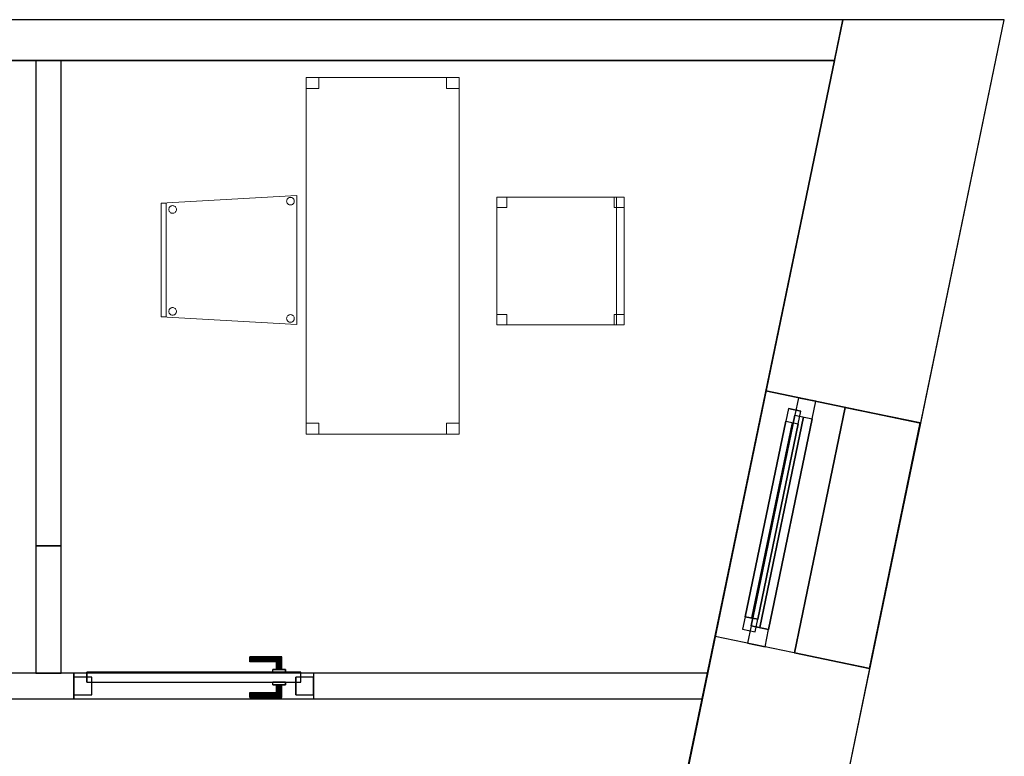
# Model space of a CAD drawing. Header units: metres. Extents: x 397.7 to 427.5, y 12.7 to 28.4.
# Tile 122 of 122: x 423.6 to 427.5, y 25.3 to 28.2. Entities that reach past the tile are written whole.
import ezdxf

# ---------------------------------------------------------------- set-up
doc = ezdxf.new("R2010")
doc.units = ezdxf.units.M
doc.layers.add('01_CARPINTERIA', color=5, linetype='Continuous', lineweight=25, true_color=0x0000ff)
doc.layers.add('01_SUELOS', color=7, linetype='Continuous', lineweight=25, true_color=0x007f00)
for name, color, linetype, lineweight in [('02_MOBILIARIO', 7, 'Continuous', 18), ('A-DETL-____-MBND', 7, 'Continuous', 18), ('A-GENM-____-OTLN', 7, 'Continuous', 18), ('A-WALL-____-MCUT', 7, 'Continuous', 25), ('A-WALL-____-OTLN', 7, 'Continuous', 25)]:
    doc.layers.add(name, color=color, linetype=linetype, lineweight=lineweight)

# ---------------------------------------------------------------- blocks, each defined once
blk = doc.blocks.new('Family - Acabats de façanes P5-151263-08_CLI_AIGUA_P5')
at = {"layer": '01_SUELOS', "color": 9, "true_color": 0xaad4aa}
for p, q in [((0, 0.0609), (0.199, 1.0241)), ((0.199, 1.0241), (0, 0.0609)), ((0.199, 1.0241), (0.4935, 0.9631)), ((0.4935, 0.9631), (0.199, 1.0241)), ((0.4935, 0.9631), (0.2942, 0)), ((0.2942, 0), (0.4935, 0.9631)), ((0.2942, 0), (0, 0.0609)), ((0, 0.0609), (0.2942, 0))]:
    blk.add_line(p, q, dxfattribs=at)
blk = doc.blocks.new('Family - Façana sur-est P5-151440-08_CLI_AIGUA_P5')
at = {"layer": 'A-WALL-____-MCUT', "color": 253, "true_color": 0xaaaaaa}
for p, q in [((3.1731, 0.62), (2.6208, 0.62)), ((3.1731, 0), (3.1731, 0.62)), ((4.1566, 0.62), (4.1566, 0)), ((5.6442, 0.62), (4.1566, 0.62)), ((5.7726, 0), (5.6442, 0.62)), ((4.1566, 0), (5.7726, 0)), ((2.6208, 0), (3.1731, 0))]:
    blk.add_line(p, q, dxfattribs=at)
at = {"layer": 'A-WALL-____-OTLN', "color": 253, "true_color": 0xaaaaaa}
for p, q in [((5.6442, 0.62), (0.0037, 0.62)), ((3.1731, 0), (3.1731, 0.62)), ((4.1566, 0.62), (3.1731, 0.62)), ((4.1566, 0), (4.1566, 0.62)), ((5.7726, 0), (5.6442, 0.62)), ((0, 0), (5.7726, 0)), ((3.1731, 0), (4.1566, 0))]:
    blk.add_line(p, q, dxfattribs=at)
at = {"layer": 'A-WALL-____-OTLN', "color": 253, "lineweight": 18, "true_color": 0xaaaaaa}
blk.add_line((0, 0), (5.7726, 0), dxfattribs=at)
blk = doc.blocks.new('Family - Vano finestra P5-151444-08_CLI_AIGUA_P5')
at = {"layer": 'A-GENM-____-OTLN', "color": 253, "true_color": 0xaaaaaa}
for p, q in [((426.5446, 26.7716), (426.3451, 25.8086)), ((426.3451, 25.8086), (426.5446, 26.7716)), ((427.1517, 26.6458), (426.5446, 26.7716)), ((426.5446, 26.7716), (427.1517, 26.6458)), ((426.9522, 25.6828), (427.1517, 26.6458)), ((427.1517, 26.6458), (426.9522, 25.6828)), ((426.3451, 25.8086), (426.9522, 25.6828)), ((426.3451, 25.8086), (426.9522, 25.6828))]:
    blk.add_line(p, q, dxfattribs=at)
blk = doc.blocks.new('Family - Evans P5-151523-08_CLI_AIGUA_P5')
at = {"layer": 'A-WALL-____-MCUT', "color": 253, "true_color": 0xaaaaaa}
for p, q in [((0.0331, 0.16), (0, 0)), ((25.5877, 0.16), (0.0331, 0.16)), ((0, 0), (25.556, 0))]:
    blk.add_line(p, q, dxfattribs=at)
at = {"layer": 'A-WALL-____-OTLN', "color": 253, "true_color": 0xaaaaaa}
for p, q in [((0.0331, 0.16), (0, 0)), ((25.5877, 0.16), (0.0331, 0.16)), ((0, 0), (25.556, 0))]:
    blk.add_line(p, q, dxfattribs=at)
at = {"layer": 'A-WALL-____-OTLN', "color": 253, "lineweight": 18, "true_color": 0xaaaaaa}
blk.add_line((0, 0), (25.556, 0), dxfattribs=at)
blk = doc.blocks.new('Family - Cadira d_Oficina_P5-151590-08_CLI_AIGUA_P5')
at = {"layer": 'A-DETL-____-MBND', "color": 253, "true_color": 0xaaaaaa}
for p, q in [((0, 0), (0, 0.5)), ((0, 0.5), (0.5, 0.5)), ((0.5, 0.5), (0, 0.5)), ((0, 0.5), (0, 0)), ((0, 0.46), (0, 0.5)), ((0, 0.5), (0.04, 0.5)), ((0.04, 0.5), (0, 0.5)), ((0, 0.5), (0, 0.46)), ((0.04, 0.5), (0.04, 0.46)), ((0.04, 0.46), (0.04, 0.5)), ((0.46, 0.46), (0.46, 0.5)), ((0.46, 0.5), (0.5, 0.5)), ((0.5, 0.5), (0.46, 0.5)), ((0.46, 0.5), (0.46, 0.46)), ((0.47, 0), (0.47, 0.5)), ((0.47, 0.5), (0.5, 0.5)), ((0.5, 0.5), (0.47, 0.5)), ((0.47, 0.5), (0.47, 0)), ((0.5, 0.5), (0.5, 0)), ((0.5, 0), (0.5, 0.5)), ((0.5, 0.5), (0.5, 0.46)), ((0.5, 0.46), (0.5, 0.5)), ((0.5, 0.5), (0.5, 0)), ((0.5, 0), (0.5, 0.5)), ((0.04, 0.46), (0, 0.46)), ((0, 0.46), (0.04, 0.46)), ((0.5, 0.46), (0.46, 0.46)), ((0.46, 0.46), (0.5, 0.46)), ((0, 0), (0, 0.04)), ((0, 0.04), (0.04, 0.04)), ((0.04, 0.04), (0, 0.04)), ((0, 0.04), (0, 0)), ((0.04, 0.04), (0.04, 0)), ((0.04, 0), (0.04, 0.04)), ((0.46, 0), (0.46, 0.04)), ((0.46, 0.04), (0.5, 0.04)), ((0.5, 0.04), (0.46, 0.04)), ((0.46, 0.04), (0.46, 0)), ((0.5, 0.04), (0.5, 0)), ((0.5, 0), (0.5, 0.04)), ((0.04, 0), (0, 0)), ((0, 0), (0.04, 0)), ((0.5, 0), (0.46, 0)), ((0.5, 0), (0.47, 0)), ((0.5, 0), (0, 0)), ((0, 0), (0.5, 0)), ((0.46, 0), (0.5, 0)), ((0.47, 0), (0.5, 0))]:
    blk.add_line(p, q, dxfattribs=at)
blk = doc.blocks.new('Family - Cadira confident_P5-151690-08_CLI_AIGUA_P5')
at = {"layer": 'A-DETL-____-MBND', "color": 253, "true_color": 0xaaaaaa}
for p, q in [((0, 0.4765), (0.5326, 0.5065)), ((0.5326, 0.5065), (0, 0.4765)), ((0.5326, 0.5065), (0.5326, 0)), ((0.5326, 0), (0.5326, 0.5065)), ((0, 0.03), (0, 0.4765)), ((0, 0.4765), (0, 0.03)), ((0, 0.4765), (0.02, 0.4765)), ((0, 0.03), (0, 0.4765)), ((0.02, 0.4765), (0, 0.4765)), ((0, 0.4765), (0, 0.03)), ((0.02, 0.4765), (0.02, 0.03)), ((0.02, 0.03), (0.02, 0.4765)), ((0.0355, 0.4633), (0.0376, 0.4648)), ((0.0376, 0.4648), (0.0355, 0.4633)), ((0.0376, 0.4648), (0.04, 0.4659)), ((0.04, 0.4659), (0.0376, 0.4648)), ((0.04, 0.4659), (0.0425, 0.4666)), ((0.0425, 0.4666), (0.04, 0.4659)), ((0.0425, 0.4666), (0.0451, 0.4668)), ((0.0451, 0.4668), (0.0425, 0.4666)), ((0.0451, 0.4668), (0.0477, 0.4666)), ((0.0477, 0.4666), (0.0451, 0.4668)), ((0.0477, 0.4666), (0.0502, 0.4659)), ((0.0502, 0.4659), (0.0477, 0.4666)), ((0.0502, 0.4659), (0.0526, 0.4648)), ((0.0526, 0.4648), (0.0502, 0.4659)), ((0.0526, 0.4648), (0.0547, 0.4633)), ((0.0547, 0.4633), (0.0526, 0.4648)), ((0.4926, 0.4842), (0.4928, 0.4868)), ((0.4928, 0.4868), (0.4926, 0.4842)), ((0.4928, 0.4816), (0.4926, 0.4842)), ((0.4926, 0.4842), (0.4928, 0.4816)), ((0.4928, 0.4868), (0.4935, 0.4893)), ((0.4935, 0.4893), (0.4928, 0.4868)), ((0.4935, 0.4791), (0.4928, 0.4816)), ((0.4928, 0.4816), (0.4935, 0.4791)), ((0.4935, 0.4893), (0.4946, 0.4917)), ((0.4946, 0.4917), (0.4935, 0.4893)), ((0.4946, 0.4768), (0.4935, 0.4791)), ((0.4935, 0.4791), (0.4946, 0.4768)), ((0.4946, 0.4917), (0.4961, 0.4938)), ((0.4961, 0.4938), (0.4946, 0.4917)), ((0.4961, 0.4746), (0.4946, 0.4768)), ((0.4946, 0.4768), (0.4961, 0.4746)), ((0.4961, 0.4938), (0.4979, 0.4957)), ((0.4979, 0.4957), (0.4961, 0.4938)), ((0.4979, 0.4728), (0.4961, 0.4746)), ((0.4961, 0.4746), (0.4979, 0.4728)), ((0.4979, 0.4957), (0.5, 0.4972)), ((0.5, 0.4972), (0.4979, 0.4957)), ((0.5, 0.4713), (0.4979, 0.4728)), ((0.4979, 0.4728), (0.5, 0.4713)), ((0.5, 0.4972), (0.5024, 0.4983)), ((0.5024, 0.4983), (0.5, 0.4972)), ((0.5024, 0.4702), (0.5, 0.4713)), ((0.5, 0.4713), (0.5024, 0.4702)), ((0.5024, 0.4983), (0.5049, 0.4989)), ((0.5049, 0.4989), (0.5024, 0.4983)), ((0.5049, 0.4695), (0.5024, 0.4702)), ((0.5024, 0.4702), (0.5049, 0.4695)), ((0.5049, 0.4989), (0.5075, 0.4992)), ((0.5075, 0.4992), (0.5049, 0.4989)), ((0.5075, 0.4693), (0.5049, 0.4695)), ((0.5049, 0.4695), (0.5075, 0.4693)), ((0.5075, 0.4992), (0.5101, 0.4989)), ((0.5101, 0.4989), (0.5075, 0.4992)), ((0.5101, 0.4695), (0.5075, 0.4693)), ((0.5075, 0.4693), (0.5101, 0.4695)), ((0.5101, 0.4989), (0.5126, 0.4983)), ((0.5126, 0.4983), (0.5101, 0.4989)), ((0.5126, 0.4702), (0.5101, 0.4695)), ((0.5101, 0.4695), (0.5126, 0.4702)), ((0.5126, 0.4983), (0.515, 0.4972)), ((0.515, 0.4972), (0.5126, 0.4983)), ((0.515, 0.4713), (0.5126, 0.4702)), ((0.5126, 0.4702), (0.515, 0.4713)), ((0.515, 0.4972), (0.5171, 0.4957)), ((0.5171, 0.4957), (0.515, 0.4972)), ((0.5171, 0.4728), (0.515, 0.4713)), ((0.515, 0.4713), (0.5171, 0.4728)), ((0.5171, 0.4957), (0.519, 0.4938)), ((0.519, 0.4938), (0.5171, 0.4957)), ((0.519, 0.4746), (0.5171, 0.4728)), ((0.5171, 0.4728), (0.519, 0.4746)), ((0.519, 0.4938), (0.5204, 0.4917)), ((0.5204, 0.4917), (0.519, 0.4938)), ((0.5204, 0.4768), (0.519, 0.4746)), ((0.519, 0.4746), (0.5204, 0.4768)), ((0.5204, 0.4917), (0.5215, 0.4893)), ((0.5215, 0.4893), (0.5204, 0.4917)), ((0.5215, 0.4791), (0.5204, 0.4768)), ((0.5204, 0.4768), (0.5215, 0.4791)), ((0.5215, 0.4893), (0.5222, 0.4868)), ((0.5222, 0.4868), (0.5215, 0.4893)), ((0.5222, 0.4816), (0.5215, 0.4791)), ((0.5215, 0.4791), (0.5222, 0.4816)), ((0.5222, 0.4868), (0.5224, 0.4842)), ((0.5224, 0.4842), (0.5222, 0.4868)), ((0.5224, 0.4842), (0.5222, 0.4816)), ((0.5222, 0.4816), (0.5224, 0.4842)), ((0.0302, 0.4519), (0.0304, 0.4545)), ((0.0304, 0.4545), (0.0302, 0.4519)), ((0.0304, 0.4493), (0.0302, 0.4519)), ((0.0302, 0.4519), (0.0304, 0.4493)), ((0.0304, 0.4545), (0.0311, 0.457)), ((0.0311, 0.457), (0.0304, 0.4545)), ((0.0311, 0.4468), (0.0304, 0.4493)), ((0.0304, 0.4493), (0.0311, 0.4468)), ((0.0311, 0.457), (0.0322, 0.4593)), ((0.0322, 0.4593), (0.0311, 0.457)), ((0.0322, 0.4444), (0.0311, 0.4468)), ((0.0311, 0.4468), (0.0322, 0.4444)), ((0.0322, 0.4593), (0.0337, 0.4615)), ((0.0337, 0.4615), (0.0322, 0.4593)), ((0.0337, 0.4423), (0.0322, 0.4444)), ((0.0322, 0.4444), (0.0337, 0.4423)), ((0.0337, 0.4615), (0.0355, 0.4633)), ((0.0355, 0.4633), (0.0337, 0.4615)), ((0.0355, 0.4404), (0.0337, 0.4423)), ((0.0337, 0.4423), (0.0355, 0.4404)), ((0.0376, 0.4389), (0.0355, 0.4404)), ((0.0355, 0.4404), (0.0376, 0.4389)), ((0.04, 0.4378), (0.0376, 0.4389)), ((0.0376, 0.4389), (0.04, 0.4378)), ((0.0425, 0.4372), (0.04, 0.4378)), ((0.04, 0.4378), (0.0425, 0.4372)), ((0.0451, 0.4369), (0.0425, 0.4372)), ((0.0425, 0.4372), (0.0451, 0.4369)), ((0.0477, 0.4372), (0.0451, 0.4369)), ((0.0451, 0.4369), (0.0477, 0.4372)), ((0.0502, 0.4378), (0.0477, 0.4372)), ((0.0477, 0.4372), (0.0502, 0.4378)), ((0.0526, 0.4389), (0.0502, 0.4378)), ((0.0502, 0.4378), (0.0526, 0.4389)), ((0.0547, 0.4404), (0.0526, 0.4389)), ((0.0526, 0.4389), (0.0547, 0.4404)), ((0.0547, 0.4633), (0.0565, 0.4615)), ((0.0565, 0.4615), (0.0547, 0.4633)), ((0.0565, 0.4423), (0.0547, 0.4404)), ((0.0547, 0.4404), (0.0565, 0.4423)), ((0.0565, 0.4615), (0.058, 0.4593)), ((0.058, 0.4593), (0.0565, 0.4615)), ((0.058, 0.4444), (0.0565, 0.4423)), ((0.0565, 0.4423), (0.058, 0.4444)), ((0.058, 0.4593), (0.0591, 0.457)), ((0.0591, 0.457), (0.058, 0.4593)), ((0.0591, 0.4468), (0.058, 0.4444)), ((0.058, 0.4444), (0.0591, 0.4468)), ((0.0591, 0.457), (0.0598, 0.4545)), ((0.0598, 0.4545), (0.0591, 0.457)), ((0.0598, 0.4493), (0.0591, 0.4468)), ((0.0591, 0.4468), (0.0598, 0.4493)), ((0.0598, 0.4545), (0.06, 0.4519)), ((0.06, 0.4519), (0.0598, 0.4545)), ((0.06, 0.4519), (0.0598, 0.4493)), ((0.0598, 0.4493), (0.06, 0.4519)), ((0.0302, 0.0519), (0.0304, 0.0545)), ((0.0304, 0.0545), (0.0302, 0.0519)), ((0.0304, 0.0493), (0.0302, 0.0519)), ((0.0302, 0.0519), (0.0304, 0.0493)), ((0.0304, 0.0545), (0.0311, 0.057)), ((0.0311, 0.057), (0.0304, 0.0545)), ((0.0311, 0.0468), (0.0304, 0.0493)), ((0.0304, 0.0493), (0.0311, 0.0468)), ((0.0311, 0.057), (0.0322, 0.0593)), ((0.0322, 0.0593), (0.0311, 0.057)), ((0.0322, 0.0444), (0.0311, 0.0468)), ((0.0311, 0.0468), (0.0322, 0.0444)), ((0.0322, 0.0593), (0.0337, 0.0615)), ((0.0337, 0.0615), (0.0322, 0.0593)), ((0.0337, 0.0423), (0.0322, 0.0444)), ((0.0322, 0.0444), (0.0337, 0.0423)), ((0.0337, 0.0615), (0.0355, 0.0633)), ((0.0355, 0.0633), (0.0337, 0.0615)), ((0.0355, 0.0404), (0.0337, 0.0423)), ((0.0337, 0.0423), (0.0355, 0.0404)), ((0.0355, 0.0633), (0.0376, 0.0648)), ((0.0376, 0.0648), (0.0355, 0.0633)), ((0.0376, 0.0389), (0.0355, 0.0404)), ((0.0355, 0.0404), (0.0376, 0.0389)), ((0.0376, 0.0648), (0.04, 0.0659)), ((0.04, 0.0659), (0.0376, 0.0648)), ((0.04, 0.0378), (0.0376, 0.0389)), ((0.0376, 0.0389), (0.04, 0.0378)), ((0.04, 0.0659), (0.0425, 0.0666)), ((0.0425, 0.0666), (0.04, 0.0659)), ((0.0425, 0.0666), (0.0451, 0.0668)), ((0.0451, 0.0668), (0.0425, 0.0666)), ((0.0451, 0.0668), (0.0477, 0.0666)), ((0.0477, 0.0666), (0.0451, 0.0668)), ((0.0477, 0.0666), (0.0502, 0.0659)), ((0.0502, 0.0659), (0.0477, 0.0666)), ((0.0502, 0.0659), (0.0526, 0.0648)), ((0.0526, 0.0648), (0.0502, 0.0659)), ((0.0526, 0.0389), (0.0502, 0.0378)), ((0.0502, 0.0378), (0.0526, 0.0389)), ((0.0526, 0.0648), (0.0547, 0.0633)), ((0.0547, 0.0633), (0.0526, 0.0648)), ((0.0547, 0.0404), (0.0526, 0.0389)), ((0.0526, 0.0389), (0.0547, 0.0404)), ((0.0547, 0.0633), (0.0565, 0.0615)), ((0.0565, 0.0615), (0.0547, 0.0633)), ((0.0565, 0.0423), (0.0547, 0.0404)), ((0.0547, 0.0404), (0.0565, 0.0423)), ((0.0565, 0.0615), (0.058, 0.0593)), ((0.058, 0.0593), (0.0565, 0.0615)), ((0.058, 0.0444), (0.0565, 0.0423)), ((0.0565, 0.0423), (0.058, 0.0444)), ((0.058, 0.0593), (0.0591, 0.057)), ((0.0591, 0.057), (0.058, 0.0593)), ((0.0591, 0.0468), (0.058, 0.0444)), ((0.058, 0.0444), (0.0591, 0.0468)), ((0.0591, 0.057), (0.0598, 0.0545)), ((0.0598, 0.0545), (0.0591, 0.057)), ((0.0598, 0.0493), (0.0591, 0.0468)), ((0.0591, 0.0468), (0.0598, 0.0493)), ((0.0598, 0.0545), (0.06, 0.0519)), ((0.06, 0.0519), (0.0598, 0.0545)), ((0.06, 0.0519), (0.0598, 0.0493)), ((0.0598, 0.0493), (0.06, 0.0519)), ((0.5024, 0.0383), (0.5049, 0.0389)), ((0.5049, 0.0389), (0.5024, 0.0383)), ((0.5049, 0.0389), (0.5075, 0.0392)), ((0.5075, 0.0392), (0.5049, 0.0389)), ((0.5075, 0.0392), (0.5101, 0.0389)), ((0.5101, 0.0389), (0.5075, 0.0392)), ((0.5101, 0.0389), (0.5126, 0.0383)), ((0.5126, 0.0383), (0.5101, 0.0389)), ((0.5326, 0), (0, 0.03)), ((0, 0.03), (0.5326, 0)), ((0.02, 0.03), (0, 0.03)), ((0, 0.03), (0.02, 0.03)), ((0.0425, 0.0372), (0.04, 0.0378)), ((0.04, 0.0378), (0.0425, 0.0372)), ((0.0451, 0.0369), (0.0425, 0.0372)), ((0.0425, 0.0372), (0.0451, 0.0369)), ((0.0477, 0.0372), (0.0451, 0.0369)), ((0.0451, 0.0369), (0.0477, 0.0372)), ((0.0502, 0.0378), (0.0477, 0.0372)), ((0.0477, 0.0372), (0.0502, 0.0378)), ((0.4926, 0.0242), (0.4928, 0.0268)), ((0.4928, 0.0268), (0.4926, 0.0242)), ((0.4928, 0.0216), (0.4926, 0.0242)), ((0.4926, 0.0242), (0.4928, 0.0216)), ((0.4928, 0.0268), (0.4935, 0.0293)), ((0.4935, 0.0293), (0.4928, 0.0268)), ((0.4935, 0.0191), (0.4928, 0.0216)), ((0.4928, 0.0216), (0.4935, 0.0191)), ((0.4935, 0.0293), (0.4946, 0.0317)), ((0.4946, 0.0317), (0.4935, 0.0293)), ((0.4946, 0.0168), (0.4935, 0.0191)), ((0.4935, 0.0191), (0.4946, 0.0168)), ((0.4946, 0.0317), (0.4961, 0.0338)), ((0.4961, 0.0338), (0.4946, 0.0317)), ((0.4961, 0.0146), (0.4946, 0.0168)), ((0.4946, 0.0168), (0.4961, 0.0146)), ((0.4961, 0.0338), (0.4979, 0.0357)), ((0.4979, 0.0357), (0.4961, 0.0338)), ((0.4979, 0.0128), (0.4961, 0.0146)), ((0.4961, 0.0146), (0.4979, 0.0128)), ((0.4979, 0.0357), (0.5, 0.0372)), ((0.5, 0.0372), (0.4979, 0.0357)), ((0.5, 0.0113), (0.4979, 0.0128)), ((0.4979, 0.0128), (0.5, 0.0113)), ((0.5, 0.0372), (0.5024, 0.0383)), ((0.5024, 0.0383), (0.5, 0.0372)), ((0.5024, 0.0102), (0.5, 0.0113)), ((0.5, 0.0113), (0.5024, 0.0102)), ((0.5049, 0.0095), (0.5024, 0.0102)), ((0.5024, 0.0102), (0.5049, 0.0095)), ((0.5075, 0.0093), (0.5049, 0.0095)), ((0.5049, 0.0095), (0.5075, 0.0093)), ((0.5101, 0.0095), (0.5075, 0.0093)), ((0.5075, 0.0093), (0.5101, 0.0095)), ((0.5126, 0.0102), (0.5101, 0.0095)), ((0.5101, 0.0095), (0.5126, 0.0102)), ((0.5126, 0.0383), (0.515, 0.0372)), ((0.515, 0.0372), (0.5126, 0.0383)), ((0.515, 0.0113), (0.5126, 0.0102)), ((0.5126, 0.0102), (0.515, 0.0113)), ((0.515, 0.0372), (0.5171, 0.0357)), ((0.5171, 0.0357), (0.515, 0.0372)), ((0.5171, 0.0128), (0.515, 0.0113)), ((0.515, 0.0113), (0.5171, 0.0128)), ((0.5171, 0.0357), (0.519, 0.0338)), ((0.519, 0.0338), (0.5171, 0.0357)), ((0.519, 0.0146), (0.5171, 0.0128)), ((0.5171, 0.0128), (0.519, 0.0146)), ((0.519, 0.0338), (0.5204, 0.0317)), ((0.5204, 0.0317), (0.519, 0.0338)), ((0.5204, 0.0168), (0.519, 0.0146)), ((0.519, 0.0146), (0.5204, 0.0168)), ((0.5204, 0.0317), (0.5215, 0.0293)), ((0.5215, 0.0293), (0.5204, 0.0317)), ((0.5215, 0.0191), (0.5204, 0.0168)), ((0.5204, 0.0168), (0.5215, 0.0191)), ((0.5215, 0.0293), (0.5222, 0.0268)), ((0.5222, 0.0268), (0.5215, 0.0293)), ((0.5222, 0.0216), (0.5215, 0.0191)), ((0.5215, 0.0191), (0.5222, 0.0216)), ((0.5222, 0.0268), (0.5224, 0.0242)), ((0.5224, 0.0242), (0.5222, 0.0268)), ((0.5224, 0.0242), (0.5222, 0.0216)), ((0.5222, 0.0216), (0.5224, 0.0242))]:
    blk.add_line(p, q, dxfattribs=at)
blk = doc.blocks.new('Family - Paviment P5-151720-08_CLI_AIGUA_P5')
at = {"layer": '01_SUELOS', "color": 9, "true_color": 0xaad4aa}
for p, q in [((28.518, 14.9576), (22.8618, 14.9576)), ((22.8618, 14.9576), (28.518, 14.9576)), ((25.4182, 0), (28.518, 14.9576)), ((28.518, 14.9576), (25.4182, 0))]:
    blk.add_line(p, q, dxfattribs=at)
blk = doc.blocks.new('Family - Taula 140X60_P5-151756-08_CLI_AIGUA_P5')
at = {"layer": 'A-DETL-____-MBND', "color": 253, "true_color": 0xaaaaaa}
for p, q in [((0, 1.35625), (0, 1.4)), ((0, 1.4), (0.05, 1.4)), ((0, 1.4), (0, 1.35625)), ((0.05, 1.4), (0, 1.4)), ((0, 0), (0, 1.4)), ((0, 1.4), (0.6, 1.4)), ((0, 1.4), (0, 0)), ((0.6, 1.4), (0, 1.4)), ((0.05, 1.4), (0.05, 1.35625)), ((0.05, 1.35625), (0.05, 1.4)), ((0.55, 1.35625), (0.55, 1.4)), ((0.55, 1.4), (0.6, 1.4)), ((0.55, 1.4), (0.55, 1.35625)), ((0.6, 1.4), (0.55, 1.4)), ((0.6, 1.4), (0.6, 1.35625)), ((0.6, 1.35625), (0.6, 1.4)), ((0.6, 1.4), (0.6, 0)), ((0.6, 0), (0.6, 1.4)), ((0.05, 1.35625), (0, 1.35625)), ((0, 1.35625), (0.05, 1.35625)), ((0.6, 1.35625), (0.55, 1.35625)), ((0.55, 1.35625), (0.6, 1.35625)), ((0, 0), (0, 0.04375)), ((0, 0.04375), (0.05, 0.04375)), ((0, 0.04375), (0, 0)), ((0.05, 0.04375), (0, 0.04375)), ((0.05, 0.04375), (0.05, 0)), ((0.05, 0), (0.05, 0.04375)), ((0.55, 0), (0.55, 0.04375)), ((0.55, 0.04375), (0.6, 0.04375)), ((0.55, 0.04375), (0.55, 0)), ((0.6, 0.04375), (0.55, 0.04375)), ((0.6, 0.04375), (0.6, 0)), ((0.6, 0), (0.6, 0.04375)), ((0.6, 0), (0, 0)), ((0, 0), (0.6, 0)), ((0.05, 0), (0, 0)), ((0, 0), (0.05, 0)), ((0.6, 0), (0.55, 0)), ((0.55, 0), (0.6, 0))]:
    blk.add_line(p, q, dxfattribs=at)
blk = doc.blocks.new('Family - Evans P5-151832-08_CLI_AIGUA_P5')
at = {"layer": 'A-WALL-____-MCUT', "color": 253, "true_color": 0xaaaaaa}
for p, q in [((1.9041, 0.1), (0, 0.1)), ((0, 0.1), (0, 0)), ((1.9041, 0), (1.9041, 0.1)), ((0, 0), (1.9041, 0))]:
    blk.add_line(p, q, dxfattribs=at)
at = {"layer": 'A-WALL-____-OTLN', "color": 253, "true_color": 0xaaaaaa}
for p, q in [((1.9041, 0.1), (0, 0.1)), ((0, 0.1), (0, 0)), ((1.9041, 0), (1.9041, 0.1)), ((0, 0), (1.9041, 0))]:
    blk.add_line(p, q, dxfattribs=at)
at = {"layer": 'A-WALL-____-OTLN', "color": 253, "lineweight": 18, "true_color": 0xaaaaaa}
blk.add_line((0, 0), (1.9041, 0), dxfattribs=at)
blk = doc.blocks.new('Family - LONDR55-XX_ZZ-ARQ-CAA-M3D-Londres55-151879-08_CLI_AIGUA_P5')
at = {"layer": '01_CARPINTERIA', "color": 161, "true_color": 0xaaaaff}
for p, q in [((0.69, 0.1487), (0.69, 0.15)), ((0.69, 0.15), (0.69, 0.1487)), ((0.815, 0.15), (0.69, 0.15)), ((0.69, 0.145), (0.69, 0.1487)), ((0.69, 0.1487), (0.69, 0.145)), ((0.8137, 0.1487), (0.69, 0.1487)), ((0.8137, 0.1487), (0.69, 0.1487)), ((0.69, 0.14), (0.69, 0.145)), ((0.69, 0.145), (0.69, 0.14)), ((0.81, 0.145), (0.69, 0.145)), ((0.81, 0.145), (0.69, 0.145)), ((0.69, 0.135), (0.69, 0.14)), ((0.69, 0.14), (0.69, 0.135)), ((0.69, 0.14), (0.805, 0.14)), ((0.805, 0.14), (0.69, 0.14)), ((0.69, 0.135), (0.69, 0.1313)), ((0.69, 0.1313), (0.69, 0.135)), ((0.8, 0.135), (0.69, 0.135)), ((0.8, 0.135), (0.69, 0.135)), ((0.69, 0.1313), (0.69, 0.13)), ((0.69, 0.13), (0.69, 0.1313)), ((0.7963, 0.1313), (0.69, 0.1313)), ((0.7963, 0.1313), (0.69, 0.1313)), ((0.795, 0.13), (0.69, 0.13)), ((0.795, 0.13), (0.7963, 0.1313)), ((0.7963, 0.1313), (0.795, 0.13)), ((0.795, 0.1), (0.795, 0.13)), ((0.7963, 0.1313), (0.8, 0.135)), ((0.8, 0.135), (0.7963, 0.1313)), ((0.7963, 0.1), (0.7963, 0.1313)), ((0.7963, 0.1), (0.7963, 0.1313)), ((0.8, 0.135), (0.805, 0.14)), ((0.805, 0.14), (0.8, 0.135)), ((0.8, 0.1), (0.8, 0.135)), ((0.8, 0.1), (0.8, 0.135)), ((0.81, 0.145), (0.805, 0.14)), ((0.805, 0.14), (0.81, 0.145)), ((0.805, 0.14), (0.805, 0.1)), ((0.805, 0.1), (0.805, 0.14)), ((0.8137, 0.1487), (0.81, 0.145)), ((0.81, 0.145), (0.8137, 0.1487)), ((0.81, 0.1), (0.81, 0.145)), ((0.81, 0.1), (0.81, 0.145)), ((0.815, 0.15), (0.8137, 0.1487)), ((0.8137, 0.1487), (0.815, 0.15)), ((0.8137, 0.1), (0.8137, 0.1487)), ((0.8137, 0.1), (0.8137, 0.1487)), ((0.815, 0.1), (0.815, 0.15)), ((0.89, 0.09), (0.05, 0.09)), ((0.05, 0.09), (0.05, 0.05)), ((0.89, 0.09), (0.05, 0.09)), ((0.05, 0.05), (0.05, 0.09)), ((0.83, 0.1), (0.78, 0.1)), ((0.78, 0.1), (0.83, 0.1)), ((0.78, 0.09), (0.78, 0.1)), ((0.78, 0.09), (0.78, 0.1)), ((0.83, 0.09), (0.78, 0.09)), ((0.78, 0.09), (0.83, 0.09)), ((0.7963, 0.1), (0.795, 0.1)), ((0.795, 0.1), (0.7963, 0.1)), ((0.8, 0.1), (0.7963, 0.1)), ((0.7963, 0.1), (0.8, 0.1)), ((0.805, 0.1), (0.8, 0.1)), ((0.8, 0.1), (0.805, 0.1)), ((0.81, 0.1), (0.805, 0.1)), ((0.805, 0.1), (0.81, 0.1)), ((0.81, 0.1), (0.8137, 0.1)), ((0.8137, 0.1), (0.81, 0.1)), ((0.8137, 0.1), (0.815, 0.1)), ((0.815, 0.1), (0.8137, 0.1)), ((0.83, 0.09), (0.83, 0.1)), ((0.83, 0.1), (0.83, 0.09)), ((0.89, 0.05), (0.89, 0.09)), ((0.89, 0.05), (0.89, 0.09)), ((0.07, 0.07), (0, 0.07)), ((0, 0.07), (0, 0)), ((0.07, 0.07), (0, 0.07)), ((0, 0), (0, 0.07)), ((0.05, 0.05), (0.89, 0.05)), ((0.05, 0.05), (0.89, 0.05)), ((0.07, 0), (0.07, 0.07)), ((0.07, 0), (0.07, 0.07)), ((0.78, 0.05), (0.83, 0.05)), ((0.83, 0.05), (0.78, 0.05)), ((0.78, 0.04), (0.78, 0.05)), ((0.78, 0.04), (0.78, 0.05)), ((0.78, 0.04), (0.83, 0.04)), ((0.83, 0.04), (0.78, 0.04)), ((0.7963, 0.04), (0.795, 0.04)), ((0.795, 0.04), (0.7963, 0.04)), ((0.795, 0.01), (0.795, 0.04)), ((0.8, 0.04), (0.7963, 0.04)), ((0.7963, 0.04), (0.8, 0.04)), ((0.7963, 0.0087), (0.7963, 0.04)), ((0.7963, 0.0087), (0.7963, 0.04)), ((0.8, 0.04), (0.805, 0.04)), ((0.805, 0.04), (0.8, 0.04)), ((0.8, 0.005), (0.8, 0.04)), ((0.8, 0.005), (0.8, 0.04)), ((0.805, 0.04), (0.81, 0.04)), ((0.81, 0.04), (0.805, 0.04)), ((0.805, 0.04), (0.805, 0)), ((0.805, 0), (0.805, 0.04)), ((0.81, 0.04), (0.8137, 0.04)), ((0.8137, 0.04), (0.81, 0.04)), ((0.81, -0.005), (0.81, 0.04)), ((0.81, -0.005), (0.81, 0.04)), ((0.8137, 0.04), (0.815, 0.04)), ((0.815, 0.04), (0.8137, 0.04)), ((0.8137, -0.0087), (0.8137, 0.04)), ((0.8137, -0.0087), (0.8137, 0.04)), ((0.815, -0.01), (0.815, 0.04)), ((0.83, 0.04), (0.83, 0.05)), ((0.83, 0.05), (0.83, 0.04)), ((0.94, 0.07), (0.87, 0.07)), ((0.87, 0.07), (0.87, 0)), ((0.94, 0.07), (0.87, 0.07)), ((0.87, 0), (0.87, 0.07)), ((0.94, 0), (0.94, 0.07)), ((0.94, 0), (0.94, 0.07)), ((0, 0), (0.07, 0)), ((0, 0), (0.07, 0)), ((0.69, 0.0087), (0.69, 0.01)), ((0.69, 0.01), (0.69, 0.0087)), ((0.69, 0.01), (0.795, 0.01)), ((0.69, 0.005), (0.69, 0.0087)), ((0.69, 0.0087), (0.69, 0.005)), ((0.69, 0.0087), (0.7963, 0.0087)), ((0.69, 0.0087), (0.7963, 0.0087)), ((0.69, 0), (0.69, 0.005)), ((0.69, 0.005), (0.69, 0)), ((0.69, 0.005), (0.8, 0.005)), ((0.69, 0.005), (0.8, 0.005)), ((0.69, -0.005), (0.69, 0)), ((0.69, 0), (0.69, -0.005)), ((0.805, 0), (0.69, 0)), ((0.69, 0), (0.805, 0)), ((0.7963, 0.0087), (0.795, 0.01)), ((0.795, 0.01), (0.7963, 0.0087)), ((0.8, 0.005), (0.7963, 0.0087)), ((0.7963, 0.0087), (0.8, 0.005)), ((0.805, 0), (0.8, 0.005)), ((0.8, 0.005), (0.805, 0)), ((0.805, 0), (0.81, -0.005)), ((0.81, -0.005), (0.805, 0)), ((0.87, 0), (0.94, 0)), ((0.87, 0), (0.94, 0)), ((0.69, -0.005), (0.69, -0.0087)), ((0.69, -0.0087), (0.69, -0.005)), ((0.69, -0.005), (0.81, -0.005)), ((0.69, -0.005), (0.81, -0.005)), ((0.69, -0.0087), (0.69, -0.01)), ((0.69, -0.01), (0.69, -0.0087)), ((0.69, -0.0087), (0.8137, -0.0087)), ((0.69, -0.0087), (0.8137, -0.0087)), ((0.69, -0.01), (0.815, -0.01)), ((0.81, -0.005), (0.8137, -0.0087)), ((0.8137, -0.0087), (0.81, -0.005)), ((0.8137, -0.0087), (0.815, -0.01)), ((0.815, -0.01), (0.8137, -0.0087))]:
    blk.add_line(p, q, dxfattribs=at)
blk = doc.blocks.new('Family - Porta P5-151880-08_CLI_AIGUA_P5')
blk.add_blockref('Family - LONDR55-XX_ZZ-ARQ-CAA-M3D-Londres55-151879-08_CLI_AIGUA_P5', (0, 0))
blk = doc.blocks.new('Forma directa - LONDR55-XX_ZZ-ARQ-CAA-M3D-Londres55-151377-08_CLI_AIGUA_P5')
at = {"layer": '01_CARPINTERIA', "color": 161, "true_color": 0xaaaaff}
for p, q in [((0.1, 0.1), (0.05, 0.1)), ((0.05, 0.1), (0.05, 0.05)), ((0.1, 0.1), (0.05, 0.1)), ((0.05, 0.1), (0.05, 0.05)), ((0.1, 0.1), (0.8835, 0.1)), ((0.8835, 0.1), (0.1, 0.1)), ((0.1, 0.1), (0.1, 0.05)), ((0.1, 0.05), (0.1, 0.1)), ((0.1, 0.05), (0.1, 0.1)), ((0.1, 0.1), (0.1, 0.05)), ((0.9335, 0.1), (0.8835, 0.1)), ((0.8835, 0.1), (0.8835, 0.05)), ((0.9335, 0.1), (0.8835, 0.1)), ((0.8835, 0.1), (0.8835, 0.05)), ((0.8835, 0.1), (0.8835, 0.05)), ((0.8835, 0.1), (0.8835, 0.05)), ((0.9335, 0.05), (0.9335, 0.1)), ((0.9335, 0.1), (0.9335, 0.05)), ((0.07, 0.07), (0, 0.07)), ((0, 0.07), (0, 0)), ((0.07, 0.07), (0, 0.07)), ((0, 0.07), (0, 0)), ((0.05, 0.05), (0.1, 0.05)), ((0.05, 0.05), (0.1, 0.05)), ((0.07, 0), (0.07, 0.07)), ((0.07, 0.07), (0.07, 0)), ((0.07, 0.07), (0.9135, 0.07)), ((0.9135, 0.07), (0.07, 0.07)), ((0.07, 0.07), (0.07, 0)), ((0.07, 0), (0.07, 0.07)), ((0.8835, 0.075), (0.1, 0.075)), ((0.8835, 0.075), (0.1, 0.075)), ((0.1, 0.05), (0.8835, 0.05)), ((0.8835, 0.05), (0.1, 0.05)), ((0.8835, 0.05), (0.9335, 0.05)), ((0.8835, 0.05), (0.9335, 0.05)), ((0.9835, 0.07), (0.9135, 0.07)), ((0.9135, 0.07), (0.9135, 0)), ((0.9835, 0.07), (0.9135, 0.07)), ((0.9135, 0.07), (0.9135, 0)), ((0.9135, 0.07), (0.9135, 0)), ((0.9135, 0.07), (0.9135, 0)), ((0.9835, 0), (0.9835, 0.07)), ((0.9835, 0.07), (0.9835, 0)), ((0, 0), (0.07, 0)), ((0, 0), (0.07, 0)), ((0.9135, 0.035), (0.07, 0.035)), ((0.07, 0.035), (0.9135, 0.035)), ((0.07, 0), (0.9135, 0)), ((0.9135, 0), (0.07, 0)), ((0.9135, 0), (0.9835, 0)), ((0.9135, 0), (0.9835, 0))]:
    blk.add_line(p, q, dxfattribs=at)
blk = doc.blocks.new('Forma directa - Finestra P5-151897-08_CLI_AIGUA_P5')
at = {"xscale": 1.0000000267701, "yscale": 1.0000000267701, "zscale": 1.0000000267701}
blk.add_blockref('Forma directa - LONDR55-XX_ZZ-ARQ-CAA-M3D-Londres55-151377-08_CLI_AIGUA_P5', (0, 0), dxfattribs=at)
blk = doc.blocks.new('Family - Mampara P5-151901-08_CLI_AIGUA_P5')
at = {"layer": 'A-WALL-____-MCUT', "color": 253, "true_color": 0xaaaaaa}
for p, q in [((0.0207, 0.1), (0, 0)), ((1.5455, 0.1), (0.0207, 0.1)), ((1.5455, 0), (1.5455, 0.1)), ((2.4855, 0.1), (2.4855, 0)), ((4.1682, 0.1), (2.4855, 0.1)), ((4.1682, 0), (4.1682, 0.1)), ((5.1082, 0.1), (5.1082, 0)), ((5.1582, 0.1), (5.1082, 0.1)), ((5.1582, 0), (5.1582, 0.1)), ((0, 0), (1.5455, 0)), ((2.4855, 0), (4.1682, 0)), ((5.1082, 0), (5.1582, 0))]:
    blk.add_line(p, q, dxfattribs=at)
at = {"layer": 'A-WALL-____-OTLN', "color": 253, "true_color": 0xaaaaaa}
for p, q in [((0.0207, 0.1), (0, 0)), ((5.1582, 0.1), (0.0207, 0.1)), ((1.5455, 0), (1.5455, 0.1)), ((2.4855, 0.1), (1.5455, 0.1)), ((2.4855, 0), (2.4855, 0.1)), ((4.1682, 0), (4.1682, 0.1)), ((5.1082, 0.1), (4.1682, 0.1)), ((5.1082, 0), (5.1082, 0.1)), ((5.1582, 0), (5.1582, 0.1)), ((0, 0), (5.1582, 0)), ((1.5455, 0), (2.4855, 0)), ((4.1682, 0), (5.1082, 0))]:
    blk.add_line(p, q, dxfattribs=at)
at = {"layer": 'A-WALL-____-OTLN', "color": 253, "lineweight": 18, "true_color": 0xaaaaaa}
blk.add_line((0, 0), (5.1582, 0), dxfattribs=at)
blk = doc.blocks.new('Family - Vano porta P5-151903-08_CLI_AIGUA_P5')
at = {"layer": 'A-GENM-____-OTLN', "color": 253, "true_color": 0xaaaaaa}
for p, q in [((424.7697, 25.6641), (423.8297, 25.6641)), ((423.8297, 25.6641), (423.8297, 25.5641)), ((423.8297, 25.6641), (424.7697, 25.6641)), ((423.8297, 25.5641), (423.8297, 25.6641)), ((424.7697, 25.5641), (424.7697, 25.6641)), ((424.7697, 25.5641), (424.7697, 25.6641)), ((423.8297, 25.5641), (424.7697, 25.5641)), ((424.7697, 25.5641), (423.8297, 25.5641))]:
    blk.add_line(p, q, dxfattribs=at)
blk = doc.blocks.new('Family - Mampara P5-151970-08_CLI_AIGUA_P5')
at = {"layer": 'A-WALL-____-MCUT', "color": 253, "true_color": 0xaaaaaa}
for p, q in [((0.5, 0.1), (0, 0.1)), ((0, 0.1), (0, 0)), ((0.5, 0), (0.5, 0.1)), ((0, 0), (0.5, 0))]:
    blk.add_line(p, q, dxfattribs=at)
at = {"layer": 'A-WALL-____-OTLN', "color": 253, "true_color": 0xaaaaaa}
for p, q in [((0.5, 0.1), (0, 0.1)), ((0, 0.1), (0, 0)), ((0.5, 0), (0.5, 0.1)), ((0, 0), (0.5, 0))]:
    blk.add_line(p, q, dxfattribs=at)
at = {"layer": 'A-WALL-____-OTLN', "color": 253, "lineweight": 18, "true_color": 0xaaaaaa}
blk.add_line((0, 0), (0.5, 0), dxfattribs=at)
blk = doc.blocks.new('LONDR55-XX_ZZ-ARQ-CAA-M3D-Londres55_ifc-1-08_CLI_AIGUA_P5')
at = {"layer": '01_CARPINTERIA', "color": 253, "lineweight": 18, "true_color": 0xaaaaaa, "rotation": 78.29510364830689}
blk.add_blockref('Forma directa - Finestra P5-151897-08_CLI_AIGUA_P5', (426.5409, 25.768), dxfattribs=at)
at = {"layer": '01_CARPINTERIA', "color": 253, "lineweight": 18, "true_color": 0xaaaaaa}
blk.add_blockref('Family - Porta P5-151880-08_CLI_AIGUA_P5', (423.8297, 25.5791), dxfattribs=at)
at = {"layer": '01_SUELOS', "color": 253, "lineweight": 18, "true_color": 0xaaaaaa}
for name, p in [('Family - Paviment P5-151720-08_CLI_AIGUA_P5', (398.2952, 13.1106)), ('Family - Acabats de façanes P5-151263-08_CLI_AIGUA_P5', (426.656, 25.6832))]:
    blk.add_blockref(name, p, dxfattribs=at)
at = {"layer": '02_MOBILIARIO', "color": 253, "lineweight": 18, "true_color": 0xaaaaaa}
for name, p in [('Family - Taula 140X60_P5-151756-08_CLI_AIGUA_P5', (424.741, 26.602)), ('Family - Cadira confident_P5-151690-08_CLI_AIGUA_P5', (424.1716, 27.032)), ('Family - Cadira d_Oficina_P5-151590-08_CLI_AIGUA_P5', (425.4884, 27.0314))]:
    blk.add_blockref(name, p, dxfattribs=at)
at = {"layer": 'A-GENM-____-OTLN', "color": 253, "lineweight": 18, "true_color": 0xaaaaaa}
for name in ['Family - Vano finestra P5-151444-08_CLI_AIGUA_P5', 'Family - Vano porta P5-151903-08_CLI_AIGUA_P5']:
    blk.add_blockref(name, (0, 0), dxfattribs=at)
at = {"layer": 'A-WALL-____-OTLN', "color": 253, "lineweight": 18, "true_color": 0xaaaaaa}
for name, p, rotation in [('Family - Façana sur-est P5-151440-08_CLI_AIGUA_P5', (426.3085, 22.5757), 78.29510364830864), ('Family - Evans P5-151523-08_CLI_AIGUA_P5', (426.8464, 28.2282), 180), ('Family - Evans P5-151832-08_CLI_AIGUA_P5', (423.6797, 28.0682), 270), ('Family - Mampara P5-151970-08_CLI_AIGUA_P5', (423.6797, 26.1641), 270), ('Family - Mampara P5-151901-08_CLI_AIGUA_P5', (426.3152, 25.6641), 180)]:
    blk.add_blockref(name, p, dxfattribs=dict(at, rotation=rotation))

msp = doc.modelspace()

# ---------------------------------------------------------------- block references
at = {"lineweight": 5}
msp.add_blockref('LONDR55-XX_ZZ-ARQ-CAA-M3D-Londres55_ifc-1-08_CLI_AIGUA_P5', (0, 0), dxfattribs=at)

doc.saveas('drawing.dxf')
